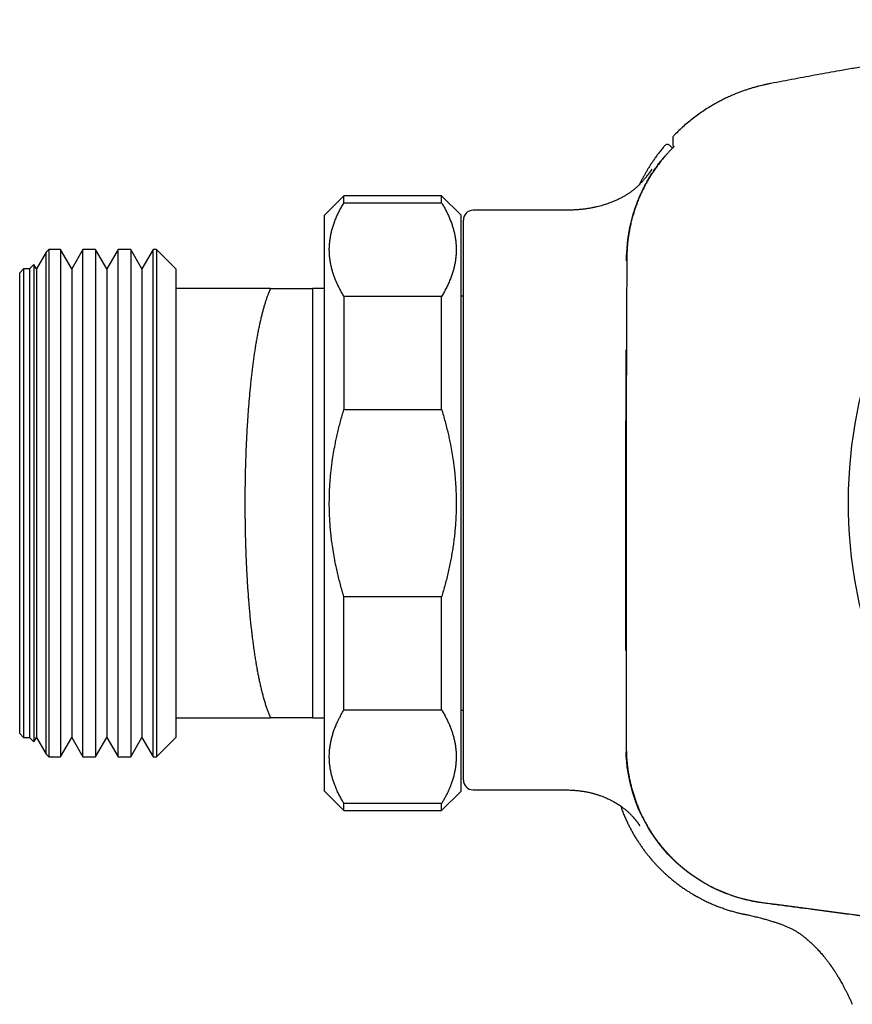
# Model space of a CAD drawing. Header units: millimetres. Extents: x 8 to 811, y 12 to 394.
# Tile 20 of 22: x 645 to 688, y 340 to 391. Entities that reach past the tile are written whole.
import ezdxf

# ---------------------------------------------------------------- set-up
doc = ezdxf.new("R2010")
doc.units = ezdxf.units.MM

msp = doc.modelspace()

# ---------------------------------------------------------------- linework, layer by layer
at = {"color": 7, "linetype": 'Continuous', "lineweight": 30}
for p, q in [((678.178, 384.152), (678.178, 384.152)), ((678.472, 384.165), (678.472, 384.165)), ((678.593, 384.045), (678.473, 384.165)), ((661.762, 381.6), (660.762, 380.6)), ((666.762, 381.6), (661.762, 381.6)), ((661.762, 381.242), (661.762, 381.6)), ((667.762, 380.6), (666.762, 381.6)), ((666.762, 381.242), (666.762, 381.6)), ((661.762, 381.242), (666.762, 381.242)), ((660.762, 365.85), (660.762, 380.6)), ((667.762, 365.85), (667.762, 380.6)), ((672.562, 380.853), (668.378, 380.853)), ((667.878, 351.663), (667.878, 380.353)), ((646.51, 378.708), (646.015, 377.85)), ((646.652, 378.85), (646.51, 378.708)), ((646.51, 352.993), (646.51, 378.708)), ((647.237, 378.85), (646.652, 378.85)), ((646.652, 378.85), (646.652, 352.85)), ((647.815, 377.85), (647.237, 378.85)), ((647.237, 378.85), (647.237, 352.85)), ((648.392, 378.85), (647.815, 377.85)), ((649.037, 378.85), (648.392, 378.85)), ((648.392, 352.85), (648.392, 378.85)), ((649.615, 377.85), (649.037, 378.85)), ((649.037, 378.85), (649.037, 352.85)), ((650.192, 378.85), (649.615, 377.85)), ((650.837, 378.85), (650.192, 378.85)), ((650.192, 352.85), (650.192, 378.85)), ((651.415, 377.85), (650.837, 378.85)), ((650.837, 378.85), (650.837, 352.85)), ((651.992, 378.85), (651.415, 377.85)), ((652.152, 378.85), (651.992, 378.85)), ((651.992, 352.85), (651.992, 378.85)), ((653.152, 377.85), (652.152, 378.85)), ((652.152, 378.85), (652.152, 352.85)), ((645.882, 378.08), (645.652, 377.85)), ((646.015, 377.85), (645.882, 378.08)), ((645.882, 378.08), (645.882, 353.621)), ((645.352, 377.85), (645.152, 377.65)), ((645.152, 354.05), (645.152, 377.65)), ((645.652, 377.85), (645.352, 377.85)), ((645.352, 377.85), (645.352, 353.85)), ((645.652, 377.85), (645.652, 353.85)), ((646.015, 377.85), (646.015, 353.85)), ((647.815, 377.85), (647.815, 353.85)), ((649.615, 377.85), (649.615, 353.85)), ((651.415, 377.85), (651.415, 353.85)), ((653.152, 377.85), (653.152, 376.85)), ((653.152, 376.85), (653.152, 354.85)), ((657.999, 376.85), (653.152, 376.85)), ((660.152, 376.849), (660.151, 376.85)), ((660.762, 376.85), (660.2, 376.85)), ((660.152, 376.849), (660.152, 354.852)), ((660.2, 376.849), (660.152, 376.849)), ((661.762, 376.44), (661.762, 370.653)), ((666.762, 376.44), (661.762, 376.44)), ((666.762, 370.653), (666.762, 376.44)), ((667.878, 376.45), (667.762, 376.45)), ((661.762, 370.653), (666.762, 370.653)), ((660.762, 351.1), (660.762, 365.85)), ((667.762, 351.1), (667.762, 365.85)), ((666.762, 361.048), (661.762, 361.048)), ((661.762, 355.261), (661.762, 361.048)), ((666.762, 355.261), (666.762, 361.048)), ((661.762, 355.261), (666.762, 355.261)), ((667.762, 355.25), (667.878, 355.25)), ((653.152, 354.85), (653.152, 353.85)), ((653.152, 354.85), (657.999, 354.85)), ((660.151, 354.85), (660.152, 354.852)), ((660.152, 354.852), (660.2, 354.851)), ((660.2, 354.85), (660.762, 354.85)), ((660.2, 354.85), (660.2, 354.85)), ((645.152, 354.05), (645.352, 353.85)), ((645.352, 353.85), (645.652, 353.85)), ((645.652, 353.85), (645.882, 353.621)), ((645.882, 353.621), (646.015, 353.85)), ((646.015, 353.85), (646.51, 352.993)), ((647.237, 352.85), (647.815, 353.85)), ((647.815, 353.85), (648.392, 352.85)), ((649.037, 352.85), (649.615, 353.85)), ((649.615, 353.85), (650.192, 352.85)), ((650.837, 352.85), (651.415, 353.85)), ((651.415, 353.85), (651.992, 352.85)), ((652.152, 352.85), (653.152, 353.85)), ((646.51, 352.993), (646.652, 352.85)), ((646.652, 352.85), (647.237, 352.85)), ((648.392, 352.85), (649.037, 352.85)), ((650.192, 352.85), (650.837, 352.85)), ((651.992, 352.85), (652.152, 352.85)), ((668.378, 351.163), (672.562, 351.163)), ((660.762, 351.1), (661.762, 350.1)), ((666.762, 350.1), (667.762, 351.1)), ((661.762, 350.1), (661.762, 350.459)), ((666.762, 350.459), (661.762, 350.459)), ((666.762, 350.1), (666.762, 350.459)), ((661.762, 350.1), (666.762, 350.1))]:
    msp.add_line(p, q, dxfattribs=at)
at = {"color": 7, "linetype": 'Continuous', "lineweight": 30, "flags": 128}
msp.add_lwpolyline([(701.762, 342.923), (687.512, 344.805), (685.713, 345.043), (683.914, 345.281), (683.914, 345.281), (683.614, 345.32), (683.314, 345.359), (683.015, 345.402), (682.716, 345.454), (682.419, 345.517), (682.125, 345.592), (681.825, 345.68), (681.528, 345.78), (681.235, 345.892), (680.947, 346.015), (680.664, 346.148), (680.387, 346.293), (680.144, 346.432), (679.906, 346.579), (679.673, 346.734), (679.446, 346.897), (679.224, 347.068), (679.002, 347.252), (678.787, 347.445), (678.578, 347.645), (678.377, 347.852), (678.184, 348.066), (678.004, 348.28), (677.832, 348.501), (677.667, 348.727), (677.511, 348.959), (677.362, 349.196), (677.218, 349.446), (677.083, 349.701), (676.956, 349.961), (676.84, 350.225), (676.732, 350.493), (676.642, 350.744), (676.56, 350.999), (676.487, 351.256), (676.422, 351.515), (676.366, 351.776), (676.317, 352.047), (676.277, 352.319), (676.247, 352.592), (676.226, 352.867), (676.217, 353.106)], dxfattribs=at)
at = {"color": 7, "linetype": 'Continuous', "lineweight": 30}
for centre, radius, start, end in [((711.762, 365.85), 24.172, 104.0365, 0), ((678.801, 384.544), 0.2, 135.7294, 179.1021), ((678.331, 384.024), 0.2, 44.8523, 140.1877), ((668.378, 380.353), 0.5, 90, 180), ((668.378, 351.663), 0.5, 180, 270)]:
    msp.add_arc(centre, radius, start, end, dxfattribs=at)
for points, knots in [([(707.716, 390.62), (707.58, 390.61), (707.247, 390.583), (706.714, 390.539), (706.114, 390.489), (705.505, 390.435), (704.903, 390.381), (704.31, 390.325), (703.726, 390.269), (703.133, 390.211), (702.532, 390.149), (701.923, 390.086), (701.286, 390.017), (700.621, 389.943), (699.926, 389.864), (699.221, 389.781), (698.506, 389.695), (697.779, 389.605), (697.04, 389.511), (696.345, 389.42), (695.694, 389.333), (695.089, 389.25), (694.475, 389.165), (693.854, 389.076), (693.225, 388.985), (692.587, 388.89), (691.94, 388.792), (691.285, 388.691), (690.62, 388.586), (689.946, 388.477), (689.262, 388.364), (688.568, 388.248), (687.864, 388.127), (687.202, 388.011), (686.581, 387.901), (686.005, 387.797), (685.421, 387.69), (684.831, 387.58), (684.232, 387.467), (683.804, 387.384), (683.575, 387.34), (683.548, 387.335)], [0, 0, 0, 0, 0.016774, 0.041049, 0.065723, 0.090798, 0.116275, 0.139985, 0.164038, 0.188436, 0.213184, 0.238286, 0.263746, 0.291936, 0.320568, 0.349649, 0.379191, 0.409205, 0.439703, 0.470698, 0.495411, 0.520448, 0.545818, 0.571529, 0.59759, 0.624012, 0.650805, 0.677981, 0.705549, 0.733524, 0.761918, 0.790743, 0.820016, 0.84975, 0.873446, 0.897445, 0.921754, 0.946383, 0.971339, 0.996632, 1, 1, 1, 1]), ([(683.55, 387.335), (683.532, 387.332), (683.498, 387.325), (683.452, 387.316), (683.411, 387.307), (683.373, 387.299), (683.294, 387.282), (683.178, 387.255), (683.021, 387.217), (682.867, 387.176), (682.712, 387.132), (682.555, 387.084), (682.391, 387.031), (682.219, 386.972), (682.04, 386.906), (681.853, 386.833), (681.66, 386.752), (681.461, 386.663), (681.261, 386.568), (681.06, 386.467), (680.829, 386.344), (680.57, 386.195), (680.286, 386.018), (680.007, 385.831), (679.735, 385.634), (679.47, 385.427), (679.217, 385.214), (678.977, 384.997), (678.792, 384.821), (678.689, 384.714), (678.659, 384.683)], [0, 0, 0, 0, 0.0099, 0.018205, 0.025154, 0.032043, 0.039066, 0.067943, 0.095468, 0.124729, 0.152361, 0.181417, 0.211899, 0.243808, 0.277843, 0.31337, 0.35039, 0.388905, 0.428586, 0.468388, 0.508232, 0.567467, 0.62678, 0.686165, 0.745612, 0.805113, 0.86466, 0.920839, 0.977046, 1, 1, 1, 1]), ([(678.601, 384.546), (678.601, 384.545), (678.601, 384.544), (678.601, 384.519), (678.601, 384.469), (678.604, 384.383), (678.609, 384.267), (678.616, 384.16), (678.621, 384.089), (678.622, 384.075)], [0, 0, 0, 0, 0.086526, 0.212247, 0.388245, 0.562579, 0.750117, 0.947511, 1, 1, 1, 1]), ([(678.178, 384.152), (678.166, 384.139), (678.107, 384.069), (678.005, 383.942), (677.874, 383.773), (677.753, 383.608), (677.639, 383.447), (677.532, 383.288), (677.431, 383.132), (677.337, 382.979), (677.25, 382.832), (677.17, 382.691), (677.096, 382.557), (677.027, 382.424), (676.964, 382.301), (676.926, 382.221), (676.909, 382.187)], [0, 0, 0, 0, 0.022664, 0.117191, 0.2082, 0.295694, 0.379675, 0.460145, 0.540686, 0.617385, 0.690246, 0.759276, 0.824481, 0.885869, 0.951002, 1, 1, 1, 1]), ([(678.647, 384.1), (678.644, 384.097), (678.634, 384.087), (678.611, 384.063), (678.578, 384.029), (678.54, 383.99), (678.498, 383.946), (678.453, 383.898), (678.405, 383.846), (678.354, 383.79), (678.303, 383.734), (678.253, 383.678), (678.221, 383.64), (678.205, 383.621)], [0, 0, 0, 0, 0.040558, 0.137248, 0.233628, 0.33077, 0.428226, 0.525379, 0.623133, 0.721191, 0.818953, 0.909476, 1, 1, 1, 1]), ([(678.676, 384.13), (678.676, 384.13), (678.676, 384.13), (678.675, 384.129), (678.673, 384.127), (678.669, 384.122), (678.662, 384.116), (678.654, 384.108), (678.648, 384.101), (678.645, 384.098)], [0, 0, 0, 0, 0.002644, 0.121283, 0.268188, 0.442572, 0.630506, 0.834691, 1, 1, 1, 1]), ([(678.205, 383.621), (678.147, 383.553), (678.032, 383.416), (677.867, 383.204), (677.709, 382.986), (677.559, 382.764), (677.414, 382.534), (677.276, 382.298), (677.145, 382.054), (677.022, 381.806), (676.908, 381.555), (676.804, 381.301), (676.71, 381.047), (676.624, 380.792), (676.548, 380.535), (676.48, 380.275), (676.419, 380.011), (676.368, 379.742), (676.326, 379.468), (676.293, 379.194), (676.269, 378.918), (676.252, 378.594), (676.247, 378.362), (676.244, 378.222)], [0, 0, 0, 0, 0.04573, 0.091497, 0.137276, 0.183043, 0.228773, 0.275828, 0.322925, 0.370035, 0.417132, 0.464186, 0.509911, 0.555673, 0.601448, 0.64721, 0.692935, 0.739995, 0.787094, 0.834211, 0.881318, 0.928384, 1, 1, 1, 1]), ([(678.003, 383.386), (678.01, 383.394), (678.024, 383.411), (678.048, 383.441), (678.075, 383.475), (678.105, 383.511), (678.131, 383.543), (678.153, 383.57), (678.164, 383.583), (678.169, 383.589)], [0, 0, 0, 0, 0.103564, 0.207127, 0.372486, 0.537828, 0.701499, 0.86515, 1, 1, 1, 1]), ([(677.529, 382.945), (677.529, 382.945), (677.529, 382.945), (677.528, 382.944), (677.527, 382.943), (677.526, 382.94), (677.524, 382.937), (677.522, 382.934), (677.519, 382.932), (677.517, 382.928), (677.515, 382.926), (677.513, 382.923), (677.511, 382.92), (677.508, 382.916), (677.505, 382.911), (677.501, 382.906), (677.497, 382.901), (677.494, 382.896), (677.49, 382.891), (677.487, 382.886), (677.483, 382.881), (677.479, 382.875), (677.475, 382.869), (677.47, 382.862), (677.463, 382.853), (677.454, 382.841), (677.444, 382.827), (677.434, 382.813), (677.423, 382.799), (677.413, 382.786), (677.403, 382.772), (677.392, 382.757), (677.38, 382.741), (677.365, 382.722), (677.352, 382.705), (677.34, 382.689), (677.33, 382.676), (677.319, 382.662), (677.308, 382.647), (677.295, 382.631), (677.276, 382.607), (677.251, 382.576), (677.219, 382.535), (677.183, 382.492), (677.146, 382.447), (677.108, 382.403), (677.07, 382.359), (677.021, 382.305), (676.962, 382.241), (676.891, 382.168), (676.818, 382.095), (676.73, 382.014), (676.626, 381.923), (676.503, 381.826), (676.374, 381.733), (676.236, 381.644), (676.09, 381.557), (675.935, 381.474), (675.77, 381.393), (675.622, 381.328), (675.491, 381.274), (675.382, 381.232), (675.267, 381.191), (675.145, 381.15), (675.015, 381.11), (674.875, 381.07), (674.728, 381.033), (674.573, 380.998), (674.408, 380.966), (674.234, 380.938), (674.051, 380.913), (673.86, 380.893), (673.661, 380.878), (673.455, 380.866), (673.243, 380.859), (673.023, 380.855), (672.796, 380.853), (672.641, 380.853), (672.562, 380.853)], [0, 0, 0, 0, 0.0059166, 0.0186306, 0.0278438, 0.0375497, 0.0473999, 0.0559572, 0.0630659, 0.0689697, 0.0746759, 0.0791428, 0.0835977, 0.089112, 0.0961506, 0.1027507, 0.1093657, 0.1150118, 0.1196889, 0.1248316, 0.1295772, 0.1343011, 0.1390038, 0.1436855, 0.1511574, 0.1597916, 0.1686046, 0.1767779, 0.1843143, 0.1916235, 0.1972632, 0.2035031, 0.2103465, 0.2177962, 0.2255414, 0.2308136, 0.2348582, 0.2387857, 0.24297, 0.2474208, 0.2521463, 0.260905, 0.2705209, 0.2807483, 0.290755, 0.3004936, 0.3099804, 0.3192327, 0.3349147, 0.3500489, 0.3647794, 0.379415, 0.4013678, 0.4234084, 0.4456387, 0.4683173, 0.49199, 0.5166411, 0.5422025, 0.5685835, 0.5846868, 0.6010133, 0.6176737, 0.6355691, 0.6547993, 0.6748873, 0.6960595, 0.7182701, 0.741497, 0.7661772, 0.7918939, 0.8186527, 0.8464683, 0.8753632, 0.9048219, 0.9353856, 0.9670953, 1, 1, 1, 1]), ([(676.244, 378.308), (676.245, 378.336), (676.246, 378.457), (676.253, 378.668), (676.268, 378.942), (676.292, 379.216), (676.325, 379.488), (676.368, 379.762), (676.421, 380.036), (676.485, 380.311), (676.558, 380.584), (676.64, 380.854), (676.73, 381.113), (676.824, 381.361), (676.924, 381.598), (677.031, 381.833), (677.146, 382.063), (677.268, 382.292), (677.4, 382.519), (677.54, 382.743), (677.687, 382.962), (677.841, 383.177), (677.949, 383.316), (678.003, 383.386)], [0, 0, 0, 0, 0.015697, 0.065796, 0.115934, 0.166072, 0.216186, 0.266263, 0.317746, 0.369276, 0.42082, 0.472349, 0.523831, 0.570799, 0.617802, 0.664817, 0.71182, 0.758787, 0.807004, 0.855259, 0.903527, 0.951783, 1, 1, 1, 1]), ([(661.762, 376.44), (661.726, 376.501), (661.652, 376.624), (661.551, 376.81), (661.457, 376.997), (661.372, 377.185), (661.295, 377.374), (661.226, 377.565), (661.166, 377.758), (661.116, 377.953), (661.075, 378.148), (661.044, 378.344), (661.023, 378.54), (661.012, 378.741), (661.012, 378.946), (661.024, 379.155), (661.047, 379.364), (661.082, 379.573), (661.128, 379.781), (661.185, 379.99), (661.255, 380.2), (661.336, 380.411), (661.427, 380.62), (661.529, 380.829), (661.64, 381.036), (661.722, 381.173), (661.762, 381.242)], [0, 0, 0, 0, 0.039489, 0.078998, 0.118514, 0.158028, 0.19753, 0.237015, 0.277272, 0.317555, 0.35785, 0.398143, 0.438423, 0.478677, 0.521543, 0.564441, 0.607356, 0.650273, 0.693175, 0.736044, 0.780012, 0.824004, 0.868012, 0.912024, 0.956026, 1, 1, 1, 1]), ([(666.762, 381.242), (666.799, 381.18), (666.873, 381.058), (666.973, 380.872), (667.067, 380.685), (667.152, 380.497), (667.229, 380.308), (667.298, 380.118), (667.357, 379.928), (667.408, 379.736), (667.449, 379.541), (667.481, 379.342), (667.502, 379.144), (667.513, 378.942), (667.513, 378.736), (667.501, 378.527), (667.478, 378.319), (667.443, 378.11), (667.397, 377.902), (667.34, 377.695), (667.272, 377.489), (667.194, 377.282), (667.103, 377.072), (667, 376.86), (666.887, 376.649), (666.804, 376.509), (666.762, 376.44)], [0, 0, 0, 0, 0.039438, 0.078884, 0.118329, 0.157766, 0.19739, 0.237015, 0.276298, 0.315581, 0.356348, 0.397129, 0.43791, 0.478676, 0.521454, 0.564249, 0.607044, 0.649823, 0.692933, 0.736044, 0.778489, 0.820935, 0.865693, 0.910465, 0.955239, 1, 1, 1, 1]), ([(676.236, 378.771), (676.226, 378.614), (676.216, 378.449), (676.214, 378.27), (676.214, 378.26)], [0, 0, 0, 0, 0.947721, 1, 1, 1, 1]), ([(676.247, 378.222), (676.247, 378.16), (676.246, 378.013), (676.246, 377.627), (676.244, 377.042), (676.241, 376.367), (676.24, 375.932), (676.239, 375.758)], [0, 0, 0, 0, 0.075527, 0.178855, 0.469897, 0.787965, 1, 1, 1, 1]), ([(657.999, 376.85), (657.983, 376.814), (657.95, 376.74), (657.899, 376.613), (657.845, 376.47), (657.788, 376.31), (657.733, 376.14), (657.678, 375.963), (657.625, 375.777), (657.573, 375.581), (657.521, 375.375), (657.471, 375.162), (657.423, 374.941), (657.383, 374.748), (657.351, 374.587), (657.319, 374.419), (657.282, 374.212), (657.239, 373.962), (657.2, 373.714), (657.161, 373.459), (657.124, 373.199), (657.089, 372.931), (657.054, 372.656), (657.021, 372.373), (656.989, 372.085), (656.959, 371.792), (656.935, 371.54), (656.916, 371.334), (656.897, 371.119), (656.878, 370.883), (656.858, 370.622), (656.839, 370.362), (656.819, 370.068), (656.798, 369.737), (656.78, 369.403), (656.763, 369.064), (656.747, 368.721), (656.734, 368.373), (656.722, 368.023), (656.713, 367.73), (656.707, 367.466), (656.702, 367.231), (656.697, 366.973), (656.693, 366.721), (656.69, 366.436), (656.688, 366.108), (656.688, 365.74), (656.69, 365.371), (656.693, 365.029), (656.697, 364.712), (656.703, 364.421), (656.71, 364.101), (656.719, 363.751), (656.732, 363.371), (656.745, 363.04), (656.757, 362.756), (656.77, 362.481), (656.787, 362.169), (656.807, 361.822), (656.829, 361.478), (656.851, 361.161), (656.873, 360.872), (656.895, 360.609), (656.92, 360.321), (656.949, 360.011), (656.982, 359.678), (657.014, 359.391), (657.042, 359.147), (657.071, 358.911), (657.105, 358.647), (657.145, 358.356), (657.186, 358.073), (657.228, 357.806), (657.271, 357.554), (657.313, 357.318), (657.356, 357.088), (657.402, 356.861), (657.449, 356.637), (657.501, 356.411), (657.555, 356.187), (657.613, 355.967), (657.663, 355.792), (657.703, 355.656), (657.744, 355.524), (657.797, 355.365), (657.862, 355.183), (657.929, 355.01), (657.976, 354.903), (657.999, 354.85)], [0, 0, 0, 0, 0.009884, 0.019768, 0.031944, 0.044128, 0.056314, 0.068497, 0.080674, 0.093097, 0.105527, 0.11796, 0.130391, 0.142814, 0.149374, 0.155926, 0.169086, 0.181044, 0.193009, 0.204977, 0.216942, 0.2289, 0.241099, 0.253306, 0.265515, 0.277722, 0.289921, 0.296361, 0.302793, 0.315713, 0.324566, 0.333419, 0.345987, 0.35856, 0.371133, 0.383701, 0.39645, 0.409204, 0.421959, 0.434708, 0.441046, 0.450568, 0.460091, 0.46886, 0.477629, 0.490788, 0.503952, 0.517117, 0.530275, 0.540721, 0.551168, 0.561614, 0.575383, 0.589152, 0.603069, 0.611819, 0.62057, 0.633699, 0.646835, 0.659971, 0.6731, 0.68352, 0.693942, 0.704362, 0.718093, 0.731824, 0.745699, 0.754496, 0.763293, 0.776492, 0.789698, 0.802904, 0.816103, 0.828051, 0.840004, 0.851956, 0.863904, 0.876481, 0.889057, 0.902777, 0.916498, 0.930219, 0.937077, 0.943926, 0.957807, 0.971689, 0.985844, 1, 1, 1, 1]), ([(657.999, 376.85), (658.082, 376.85), (658.248, 376.85), (658.473, 376.85), (658.677, 376.85), (658.861, 376.85), (659.03, 376.85), (659.186, 376.85), (659.312, 376.85), (659.416, 376.85), (659.502, 376.85), (659.584, 376.85), (659.669, 376.85), (659.756, 376.85), (659.841, 376.85), (659.911, 376.85), (659.967, 376.85), (660.012, 376.85), (660.051, 376.85), (660.084, 376.85), (660.111, 376.85), (660.131, 376.85), (660.145, 376.85), (660.149, 376.85), (660.151, 376.85)], [0, 0, 0, 0, 0.07105, 0.142101, 0.201415, 0.260732, 0.320045, 0.373583, 0.42712, 0.462813, 0.498505, 0.534371, 0.570238, 0.6177, 0.665166, 0.712627, 0.748229, 0.783834, 0.819435, 0.855319, 0.891206, 0.927089, 0.963545, 1, 1, 1, 1]), ([(676.236, 375.758), (676.236, 375.747), (676.237, 375.54), (676.236, 374.751), (676.229, 373.389), (676.223, 371.054), (676.218, 368.541), (676.217, 366.612), (676.217, 365.85)], [0, 0, 0, 0, 0.003469, 0.062389, 0.239147, 0.415699, 0.769444, 1, 1, 1, 1]), ([(676.204, 365.85), (676.204, 367.006), (676.205, 369.319), (676.217, 371.936), (676.22, 373.397), (676.22, 373.703)], [0, 0, 0, 0, 0.44168, 0.88336, 1, 1, 1, 1]), ([(661.762, 361.048), (661.732, 361.151), (661.67, 361.356), (661.584, 361.667), (661.503, 361.978), (661.428, 362.291), (661.35, 362.641), (661.274, 363.027), (661.201, 363.45), (661.144, 363.843), (661.101, 364.205), (661.069, 364.536), (661.041, 364.898), (661.021, 365.29), (661.011, 365.697), (661.013, 366.09), (661.023, 366.467), (661.042, 366.814), (661.066, 367.13), (661.093, 367.417), (661.125, 367.703), (661.169, 368.036), (661.228, 368.416), (661.297, 368.796), (661.365, 369.128), (661.431, 369.423), (661.504, 369.725), (661.584, 370.036), (661.67, 370.345), (661.732, 370.55), (661.762, 370.653)], [0, 0, 0, 0, 0.032992, 0.065984, 0.098988, 0.131995, 0.164998, 0.209017, 0.253044, 0.297062, 0.331084, 0.365137, 0.39919, 0.442538, 0.485886, 0.524555, 0.563229, 0.601898, 0.63133, 0.660763, 0.690318, 0.719873, 0.764207, 0.808541, 0.838484, 0.868428, 0.901295, 0.934164, 0.967032, 1, 1, 1, 1]), ([(666.762, 370.653), (666.793, 370.55), (666.854, 370.345), (666.94, 370.036), (667.021, 369.725), (667.093, 369.426), (667.157, 369.138), (667.223, 368.815), (667.291, 368.445), (667.35, 368.073), (667.394, 367.745), (667.427, 367.462), (667.455, 367.178), (667.479, 366.867), (667.498, 366.532), (667.51, 366.172), (667.514, 365.812), (667.509, 365.474), (667.497, 365.159), (667.481, 364.858), (667.457, 364.547), (667.426, 364.227), (667.388, 363.907), (667.344, 363.588), (667.293, 363.271), (667.236, 362.954), (667.173, 362.637), (667.104, 362.32), (667.028, 362.004), (666.946, 361.686), (666.858, 361.367), (666.794, 361.154), (666.762, 361.048)], [0, 0, 0, 0, 0.032869, 0.065769, 0.098672, 0.131572, 0.160502, 0.189432, 0.232825, 0.276218, 0.305318, 0.334418, 0.363819, 0.393219, 0.430129, 0.467049, 0.503969, 0.540878, 0.570844, 0.600809, 0.633763, 0.666716, 0.699698, 0.73268, 0.765649, 0.798622, 0.831592, 0.864954, 0.898319, 0.931682, 0.965841, 1, 1, 1, 1]), ([(676.208, 358.293), (676.206, 360.011), (676.204, 362.53), (676.204, 365.049), (676.204, 365.85)], [0, 0, 0, 0, 0.6817411, 1, 1, 1, 1]), ([(676.217, 365.85), (676.217, 364.649), (676.218, 362.245), (676.22, 358.64), (676.223, 355.936), (676.223, 354.283), (676.224, 353.758), (676.224, 353.457), (676.224, 353.232), (676.23, 353.007), (676.242, 352.781), (676.261, 352.556), (676.287, 352.33), (676.318, 352.104), (676.357, 351.878), (676.402, 351.653), (676.452, 351.432), (676.508, 351.216), (676.569, 351.004), (676.636, 350.794), (676.709, 350.585), (676.788, 350.377), (676.866, 350.189), (676.94, 350.021), (677.01, 349.87), (677.083, 349.722), (677.162, 349.571), (677.245, 349.418), (677.333, 349.264), (677.426, 349.112), (677.519, 348.965), (677.613, 348.824), (677.707, 348.687), (677.805, 348.553), (677.905, 348.421), (678.008, 348.291), (678.114, 348.163), (678.222, 348.037), (678.333, 347.914), (678.446, 347.793), (678.562, 347.674), (678.68, 347.558), (678.803, 347.441), (678.932, 347.325), (679.067, 347.209), (679.204, 347.096), (679.34, 346.988), (679.476, 346.885), (679.611, 346.788), (679.747, 346.693), (679.886, 346.602), (680.026, 346.513), (680.168, 346.427), (680.312, 346.344), (680.458, 346.264), (680.605, 346.187), (680.754, 346.113), (680.904, 346.042), (681.06, 345.973), (681.22, 345.905), (681.386, 345.84), (681.553, 345.779), (681.745, 345.713), (681.963, 345.644), (682.207, 345.576), (682.454, 345.515), (682.702, 345.462), (682.953, 345.418), (683.205, 345.381), (683.627, 345.326), (684.469, 345.214), (685.898, 345.026), (687.78, 344.777), (689.483, 344.552), (691.822, 344.242), (695.789, 343.719), (699.429, 343.239), (701.762, 342.931)], [0, 0, 0, 0, 0.084255, 0.168511, 0.252766, 0.273831, 0.284363, 0.289629, 0.294896, 0.300164, 0.305433, 0.31072, 0.316006, 0.321358, 0.32671, 0.332079, 0.337448, 0.342597, 0.347747, 0.352897, 0.358081, 0.363267, 0.368452, 0.372324, 0.376196, 0.380075, 0.383954, 0.388106, 0.392258, 0.396419, 0.400579, 0.404451, 0.408323, 0.412201, 0.41608, 0.419952, 0.423824, 0.427702, 0.431581, 0.435452, 0.439324, 0.443203, 0.447082, 0.451231, 0.455381, 0.459539, 0.463697, 0.467576, 0.471455, 0.475341, 0.479227, 0.483107, 0.486986, 0.490872, 0.494758, 0.498637, 0.502517, 0.506403, 0.510289, 0.514448, 0.518606, 0.522774, 0.526941, 0.532856, 0.538772, 0.544711, 0.550649, 0.556602, 0.562556, 0.568511, 0.586389, 0.622145, 0.669534, 0.719485, 0.742585, 0.834984, 1, 1, 1, 1]), ([(661.762, 350.459), (661.726, 350.52), (661.652, 350.643), (661.552, 350.829), (661.46, 351.012), (661.378, 351.192), (661.304, 351.37), (661.239, 351.549), (661.178, 351.736), (661.125, 351.932), (661.08, 352.138), (661.046, 352.343), (661.023, 352.55), (661.013, 352.739), (661.012, 352.912), (661.017, 353.068), (661.03, 353.242), (661.054, 353.434), (661.092, 353.642), (661.14, 353.847), (661.198, 354.048), (661.264, 354.245), (661.341, 354.442), (661.421, 354.624), (661.502, 354.793), (661.583, 354.949), (661.669, 355.105), (661.731, 355.209), (661.762, 355.261)], [0, 0, 0, 0, 0.039402, 0.078808, 0.11821, 0.155431, 0.192661, 0.229889, 0.267109, 0.309408, 0.35173, 0.394058, 0.436377, 0.478674, 0.510705, 0.542739, 0.574769, 0.617661, 0.660561, 0.703453, 0.744473, 0.785505, 0.826538, 0.86756, 0.900438, 0.933317, 0.966658, 1, 1, 1, 1]), ([(666.762, 355.261), (666.799, 355.2), (666.872, 355.077), (666.973, 354.891), (667.065, 354.708), (667.147, 354.528), (667.221, 354.35), (667.286, 354.171), (667.346, 353.984), (667.4, 353.788), (667.445, 353.582), (667.479, 353.377), (667.501, 353.17), (667.513, 352.968), (667.513, 352.769), (667.503, 352.573), (667.483, 352.378), (667.452, 352.178), (667.41, 351.973), (667.355, 351.763), (667.294, 351.571), (667.231, 351.397), (667.167, 351.239), (667.098, 351.083), (667.023, 350.927), (666.942, 350.771), (666.856, 350.615), (666.793, 350.511), (666.762, 350.459)], [0, 0, 0, 0, 0.0394022, 0.0788082, 0.1182097, 0.1554309, 0.1926606, 0.2298894, 0.2671094, 0.309408, 0.3517296, 0.3940579, 0.4363774, 0.4786743, 0.5187077, 0.5587545, 0.5988017, 0.6388355, 0.6821924, 0.7255575, 0.7689151, 0.8017956, 0.8346791, 0.8675599, 0.9004384, 0.933317, 0.9666584, 1, 1, 1, 1]), ([(660.151, 354.85), (660.149, 354.85), (660.146, 354.85), (660.132, 354.85), (660.11, 354.85), (660.077, 354.85), (660.029, 354.85), (659.976, 354.85), (659.92, 354.85), (659.864, 354.85), (659.802, 354.85), (659.734, 354.85), (659.649, 354.85), (659.546, 354.85), (659.424, 354.85), (659.3, 354.85), (659.173, 354.85), (659.035, 354.85), (658.883, 354.85), (658.7, 354.85), (658.49, 354.85), (658.25, 354.85), (658.083, 354.85), (657.999, 354.85)], [0, 0, 0, 0, 0.035571, 0.071144, 0.106715, 0.154134, 0.20156, 0.24898, 0.284873, 0.320769, 0.356662, 0.393212, 0.429762, 0.482969, 0.536176, 0.583539, 0.630906, 0.67827, 0.731843, 0.785416, 0.85688, 0.928344, 1, 1, 1, 1]), ([(672.562, 351.163), (672.646, 351.163), (672.811, 351.163), (673.053, 351.161), (673.285, 351.155), (673.507, 351.143), (673.718, 351.126), (673.918, 351.102), (674.108, 351.073), (674.289, 351.038), (674.461, 350.998), (674.624, 350.954), (674.778, 350.905), (674.921, 350.855), (675.053, 350.804), (675.172, 350.753), (675.278, 350.705), (675.372, 350.661), (675.454, 350.619), (675.514, 350.588), (675.555, 350.565), (675.582, 350.55), (675.606, 350.537), (675.628, 350.524), (675.651, 350.511), (675.675, 350.497), (675.702, 350.481), (675.727, 350.466), (675.749, 350.453), (675.769, 350.44), (675.79, 350.427), (675.819, 350.409), (675.858, 350.384), (675.905, 350.352), (675.955, 350.318), (676.005, 350.282), (676.055, 350.245), (676.105, 350.206), (676.16, 350.162), (676.221, 350.112), (676.284, 350.056), (676.343, 350.001), (676.397, 349.95), (676.444, 349.902), (676.489, 349.855), (676.531, 349.81), (676.569, 349.768), (676.6, 349.733), (676.626, 349.702), (676.647, 349.678), (676.665, 349.655), (676.682, 349.635), (676.699, 349.614), (676.715, 349.594), (676.733, 349.572), (676.75, 349.55), (676.767, 349.528), (676.783, 349.507), (676.797, 349.489), (676.809, 349.472), (676.822, 349.455), (676.835, 349.438), (676.844, 349.424), (676.851, 349.415), (676.856, 349.409), (676.859, 349.404), (676.862, 349.4), (676.865, 349.396), (676.869, 349.39), (676.874, 349.383), (676.879, 349.375), (676.885, 349.367), (676.89, 349.36), (676.894, 349.355), (676.897, 349.351), (676.899, 349.348), (676.901, 349.344), (676.904, 349.34), (676.906, 349.336), (676.909, 349.333), (676.91, 349.331), (676.911, 349.329), (676.912, 349.328), (676.912, 349.327), (676.913, 349.327), (676.913, 349.326), (676.914, 349.326), (676.914, 349.325), (676.914, 349.325), (676.914, 349.325), (676.914, 349.325)], [0, 0, 0, 0, 0.038314, 0.075051, 0.110276, 0.144048, 0.17642, 0.206897, 0.236104, 0.264065, 0.290786, 0.31671, 0.341311, 0.364472, 0.386023, 0.405835, 0.423505, 0.439345, 0.453321, 0.465416, 0.470503, 0.475165, 0.479401, 0.483215, 0.486805, 0.491467, 0.496045, 0.501066, 0.505002, 0.50817, 0.511917, 0.516318, 0.524311, 0.533524, 0.543041, 0.552793, 0.562781, 0.573004, 0.583461, 0.59769, 0.612275, 0.626174, 0.639097, 0.65108, 0.662153, 0.674281, 0.68519, 0.69493, 0.703562, 0.711818, 0.718627, 0.725626, 0.732819, 0.740211, 0.747915, 0.757913, 0.768853, 0.778623, 0.788153, 0.797743, 0.808031, 0.819042, 0.830558, 0.835805, 0.840063, 0.843331, 0.84648, 0.850794, 0.856286, 0.862957, 0.870304, 0.88081, 0.889995, 0.898026, 0.904917, 0.909691, 0.916079, 0.924103, 0.932892, 0.940132, 0.945698, 0.950597, 0.955439, 0.960385, 0.965434, 0.971752, 0.97923, 0.988166, 0.998377, 1, 1, 1, 1]), ([(675.931, 350.334), (675.946, 350.291), (675.988, 350.167), (676.063, 349.976), (676.153, 349.763), (676.241, 349.566), (676.331, 349.379), (676.427, 349.191), (676.527, 349.006), (676.633, 348.822), (676.738, 348.649), (676.842, 348.486), (676.93, 348.355), (677.002, 348.251), (677.058, 348.172), (677.113, 348.097), (677.167, 348.024), (677.219, 347.955), (677.269, 347.892), (677.314, 347.835), (677.353, 347.785), (677.388, 347.743), (677.418, 347.707), (677.441, 347.679), (677.461, 347.656), (677.488, 347.624), (677.518, 347.588), (677.555, 347.545), (677.589, 347.507), (677.627, 347.463), (677.671, 347.416), (677.719, 347.363), (677.777, 347.301), (677.846, 347.228), (677.927, 347.145), (678.017, 347.055), (678.113, 346.962), (678.214, 346.869), (678.316, 346.776), (678.448, 346.661), (678.611, 346.524), (678.808, 346.369), (678.969, 346.249), (679.094, 346.161), (679.18, 346.101), (679.265, 346.044), (679.344, 345.992), (679.418, 345.945), (679.485, 345.902), (679.545, 345.865), (679.596, 345.834), (679.638, 345.809), (679.672, 345.789), (679.705, 345.77), (679.739, 345.75), (679.767, 345.734), (679.787, 345.723), (679.796, 345.717), (679.804, 345.713), (679.812, 345.708), (679.822, 345.703), (679.834, 345.696), (679.855, 345.684), (679.89, 345.665), (679.941, 345.637), (680.004, 345.604), (680.077, 345.565), (680.16, 345.523), (680.254, 345.476), (680.36, 345.425), (680.473, 345.373), (680.593, 345.32), (680.741, 345.256), (680.919, 345.185), (681.13, 345.107), (681.341, 345.034), (681.552, 344.968), (681.763, 344.908), (681.969, 344.855), (682.105, 344.824), (682.168, 344.81)], [0, 0, 0, 0, 0.015581, 0.045161, 0.070714, 0.095457, 0.119389, 0.14251, 0.167883, 0.192198, 0.215455, 0.237651, 0.258787, 0.270183, 0.281246, 0.291973, 0.302366, 0.312422, 0.321758, 0.330087, 0.337407, 0.343719, 0.349022, 0.353317, 0.356603, 0.35935, 0.367734, 0.372898, 0.378767, 0.385398, 0.392807, 0.400995, 0.409962, 0.422159, 0.435553, 0.450144, 0.465836, 0.481716, 0.497555, 0.513353, 0.542208, 0.570923, 0.599498, 0.611633, 0.623741, 0.635604, 0.646576, 0.656613, 0.665718, 0.673889, 0.681127, 0.686246, 0.690768, 0.694813, 0.69924, 0.704335, 0.70599, 0.707212, 0.707984, 0.709105, 0.710388, 0.711903, 0.713651, 0.718945, 0.725648, 0.733761, 0.743282, 0.75402, 0.766119, 0.779578, 0.794238, 0.809336, 0.824778, 0.849733, 0.875531, 0.902171, 0.926666, 0.951828, 0.977656, 1, 1, 1, 1]), ([(682.168, 344.81), (682.185, 344.806), (682.216, 344.799), (682.259, 344.79), (682.295, 344.783), (682.326, 344.776), (682.349, 344.772), (682.395, 344.763), (682.474, 344.747), (682.59, 344.721), (682.715, 344.691), (682.841, 344.661), (682.968, 344.63), (683.119, 344.59), (683.297, 344.542), (683.503, 344.483), (683.69, 344.428), (683.859, 344.377), (684.008, 344.328), (684.159, 344.275), (684.313, 344.216), (684.47, 344.15), (684.624, 344.078), (684.777, 343.998), (684.925, 343.913), (685.073, 343.82), (685.218, 343.718), (685.374, 343.598), (685.54, 343.458), (685.715, 343.298), (685.887, 343.129), (686.056, 342.952), (686.19, 342.804), (686.29, 342.687), (686.355, 342.609), (686.415, 342.535), (686.469, 342.467), (686.516, 342.406), (686.557, 342.352), (686.592, 342.306), (686.622, 342.266), (686.642, 342.238), (686.656, 342.219), (686.664, 342.208), (686.67, 342.198), (686.676, 342.191), (686.681, 342.183), (686.688, 342.173), (686.699, 342.158), (686.715, 342.136), (686.735, 342.107), (686.757, 342.075), (686.779, 342.043), (686.802, 342.009), (686.826, 341.974), (686.85, 341.938), (686.872, 341.904), (686.895, 341.869), (686.921, 341.828), (686.953, 341.779), (686.989, 341.721), (687.029, 341.656), (687.074, 341.582), (687.123, 341.499), (687.177, 341.408), (687.234, 341.307), (687.295, 341.198), (687.36, 341.079), (687.428, 340.951), (687.499, 340.814), (687.572, 340.667), (687.648, 340.511), (687.725, 340.345), (687.775, 340.23), (687.801, 340.172)], [0, 0, 0, 0, 0.006577, 0.012304, 0.017176, 0.021187, 0.024332, 0.02661, 0.039178, 0.055941, 0.0727, 0.08948, 0.106401, 0.123474, 0.150636, 0.178317, 0.206829, 0.226705, 0.247041, 0.267879, 0.289268, 0.311274, 0.333944, 0.355883, 0.378151, 0.400764, 0.42376, 0.447155, 0.477474, 0.508344, 0.539686, 0.571417, 0.603504, 0.617701, 0.631162, 0.643518, 0.654744, 0.664815, 0.673559, 0.681149, 0.687567, 0.6928, 0.694818, 0.696578, 0.69808, 0.699323, 0.700309, 0.701693, 0.704007, 0.70763, 0.712388, 0.717705, 0.722707, 0.727383, 0.733732, 0.739345, 0.744217, 0.749312, 0.755694, 0.763371, 0.772105, 0.782085, 0.793321, 0.805818, 0.819581, 0.834611, 0.850907, 0.868466, 0.887285, 0.90736, 0.928682, 0.951241, 0.975021, 1, 1, 1, 1])]:
    msp.add_open_spline(points, degree=3, knots=knots, dxfattribs=at)

doc.saveas('drawing.dxf')
